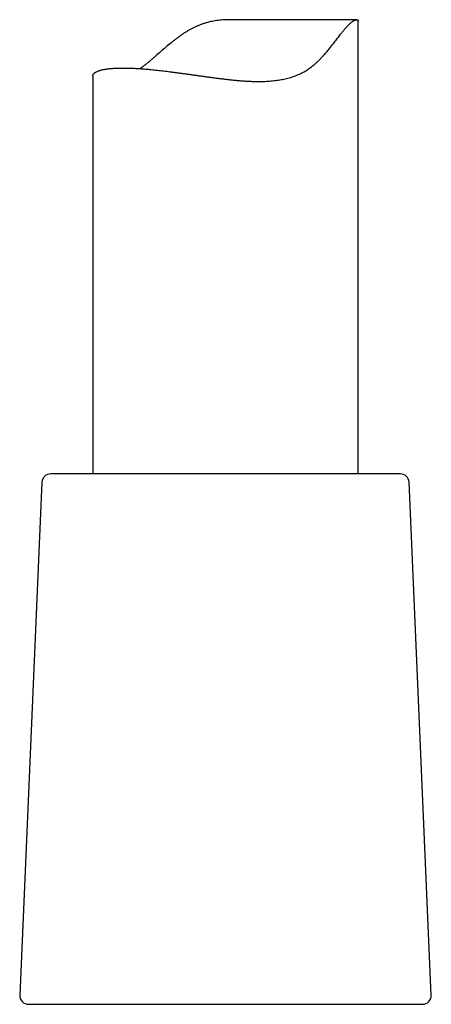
# Model space of a CAD drawing. Header units: millimetres. Extents: x 8 to 880, y 12 to 790.
# Tile 20 of 25: x 503 to 527, y 493 to 549. Entities that reach past the tile are written whole.
import ezdxf

# ---------------------------------------------------------------- set-up
doc = ezdxf.new("R2010")
doc.units = ezdxf.units.MM

msp = doc.modelspace()

# ---------------------------------------------------------------- linework, layer by layer
at = {"color": 7, "linetype": 'Continuous', "lineweight": 30}
for p, q in [((522.381, 549.125), (515.269, 549.125)), ((522.466, 523.442), (522.466, 549.05)), ((507.466, 545.948), (507.466, 523.442)), ((507.352, 523.442), (505.095, 523.442)), ((524.837, 523.442), (507.352, 523.442)), ((504.595, 522.964), (503.339, 493.964)), ((526.594, 493.964), (525.337, 522.964)), ((503.838, 493.442), (526.094, 493.442))]:
    msp.add_line(p, q, dxfattribs=at)
for centre, start, end in [((505.095, 522.942), 90, 177.5187), ((524.837, 522.942), 2.4813, 90), ((503.838, 493.942), 177.5187, 270), ((526.094, 493.942), 270, 2.4813)]:
    msp.add_arc(centre, 0.5, start, end, dxfattribs=at)
for points, knots in [([(507.466, 545.948), (507.467, 545.958), (507.468, 545.98), (507.479, 546.012), (507.497, 546.043), (507.521, 546.073), (507.552, 546.103), (507.589, 546.131), (507.632, 546.158), (507.679, 546.183), (507.732, 546.207), (507.791, 546.229), (507.856, 546.251), (507.926, 546.271), (508.003, 546.29), (508.086, 546.308), (508.174, 546.324), (508.268, 546.339), (508.368, 546.351), (508.472, 546.362), (508.58, 546.372), (508.69, 546.379), (508.805, 546.385), (508.925, 546.389), (509.05, 546.391), (509.18, 546.392), (509.314, 546.391), (509.453, 546.389), (509.597, 546.385), (509.745, 546.379), (509.897, 546.371), (510.051, 546.362), (510.207, 546.352), (510.364, 546.34), (510.524, 546.326), (510.688, 546.312), (510.855, 546.296), (511.025, 546.278), (511.198, 546.259), (511.375, 546.239), (511.554, 546.218), (511.736, 546.196), (511.92, 546.172), (512.107, 546.148), (512.296, 546.122), (512.487, 546.096), (512.68, 546.07), (512.875, 546.042), (513.072, 546.014), (513.271, 545.986), (513.472, 545.958), (513.674, 545.929), (513.877, 545.901), (514.081, 545.873), (514.287, 545.845), (514.494, 545.818), (514.704, 545.791), (514.915, 545.766), (515.126, 545.741), (515.339, 545.719), (515.551, 545.698), (515.764, 545.679), (515.977, 545.663), (516.19, 545.65), (516.402, 545.64), (516.614, 545.633), (516.825, 545.631), (517.022, 545.633), (517.207, 545.638), (517.378, 545.647), (517.547, 545.66), (517.713, 545.676), (517.875, 545.696), (518.032, 545.72), (518.187, 545.748), (518.339, 545.78), (518.487, 545.816), (518.634, 545.858), (518.782, 545.905), (518.93, 545.958), (519.074, 546.017), (519.213, 546.081), (519.346, 546.148), (519.474, 546.22), (519.598, 546.297), (519.718, 546.378), (519.832, 546.462), (519.947, 546.554), (520.062, 546.653), (520.177, 546.76), (520.29, 546.869), (520.435, 547.019), (520.608, 547.211), (520.805, 547.446), (520.993, 547.681), (521.143, 547.874), (521.259, 548.025), (521.344, 548.136), (521.428, 548.245), (521.518, 548.36), (521.614, 548.482), (521.704, 548.591), (521.781, 548.68), (521.845, 548.752), (521.907, 548.819), (521.967, 548.879), (522.025, 548.932), (522.076, 548.975), (522.119, 549.008), (522.156, 549.034), (522.191, 549.056), (522.228, 549.077), (522.266, 549.096), (522.303, 549.111), (522.343, 549.122), (522.382, 549.126), (522.413, 549.122), (522.434, 549.113), (522.449, 549.102), (522.459, 549.087), (522.465, 549.07), (522.466, 549.056), (522.466, 549.05)], [0, 0, 0, 0, 0.009429, 0.019133, 0.028441, 0.03775, 0.047092, 0.056434, 0.065096, 0.073757, 0.082446, 0.091136, 0.099865, 0.108595, 0.117354, 0.126113, 0.134914, 0.143714, 0.152545, 0.161377, 0.169761, 0.178145, 0.186556, 0.194967, 0.203417, 0.211867, 0.220345, 0.228823, 0.23734, 0.245856, 0.254402, 0.262947, 0.271137, 0.279326, 0.287541, 0.295756, 0.304005, 0.312255, 0.32053, 0.328804, 0.337113, 0.345422, 0.353756, 0.36209, 0.370452, 0.378814, 0.3872, 0.395587, 0.404008, 0.412429, 0.420875, 0.429321, 0.437801, 0.446281, 0.454786, 0.463291, 0.471956, 0.480621, 0.489315, 0.498008, 0.506744, 0.515481, 0.52425, 0.53302, 0.541837, 0.550655, 0.559513, 0.568372, 0.575707, 0.583042, 0.590406, 0.59777, 0.604816, 0.611863, 0.61894, 0.626018, 0.632906, 0.639803, 0.647156, 0.654509, 0.661904, 0.669299, 0.676386, 0.683473, 0.690596, 0.69772, 0.704655, 0.711597, 0.71939, 0.72719, 0.735022, 0.742853, 0.758544, 0.774296, 0.790066, 0.805864, 0.813777, 0.82169, 0.829616, 0.837549, 0.847963, 0.8584, 0.86542, 0.872442, 0.879461, 0.886598, 0.893738, 0.900875, 0.906088, 0.911301, 0.916536, 0.921771, 0.928841, 0.935914, 0.942985, 0.953725, 0.964466, 0.971459, 0.978459, 0.985668, 0.992878, 1, 1, 1, 1]), ([(515.269, 549.125), (515.222, 549.124), (515.124, 549.124), (514.97, 549.119), (514.807, 549.109), (514.639, 549.094), (514.472, 549.074), (514.304, 549.047), (514.138, 549.015), (513.973, 548.976), (513.809, 548.93), (513.649, 548.877), (513.492, 548.818), (513.34, 548.754), (513.19, 548.684), (513.043, 548.608), (512.898, 548.528), (512.756, 548.443), (512.617, 548.355), (512.473, 548.258), (512.324, 548.152), (512.171, 548.038), (512.021, 547.922), (511.824, 547.763), (511.583, 547.561), (511.302, 547.316), (511.071, 547.114), (510.888, 546.954), (510.75, 546.836), (510.613, 546.721), (510.475, 546.609), (510.338, 546.501), (510.225, 546.417), (510.158, 546.37), (510.137, 546.356)], [0, 0, 0, 0, 0.02258, 0.046436, 0.073002, 0.099604, 0.126359, 0.153114, 0.180059, 0.207004, 0.234152, 0.261359, 0.287895, 0.314482, 0.341233, 0.367984, 0.394875, 0.421767, 0.448759, 0.475773, 0.507344, 0.538938, 0.570558, 0.602178, 0.665518, 0.728987, 0.792531, 0.824551, 0.85657, 0.888666, 0.920761, 0.953094, 0.985468, 1, 1, 1, 1])]:
    msp.add_open_spline(points, degree=3, knots=knots, dxfattribs=at)

doc.saveas('drawing.dxf')
